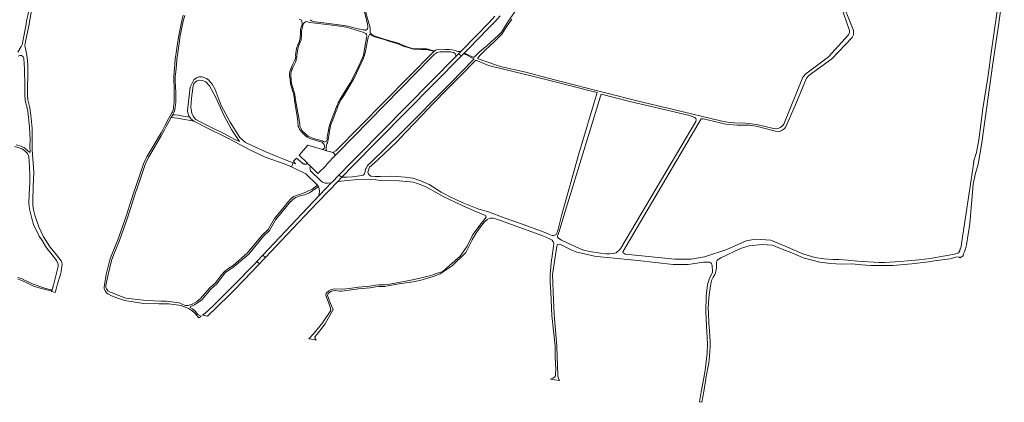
# Model space of a CAD drawing. Extents: x 146402 to 164798, y 455483 to 464134.
# Tile 14 of 256: x 153339 to 154460, y 455855 to 456290. Entities that reach past the tile are written whole.
import ezdxf

# ---------------------------------------------------------------- set-up
doc = ezdxf.new("R2010")
doc.units = 0
doc.header["$LTSCALE"] = 0.2
doc.layers.add('B-XX-VH-VERHARDING_ASFALT-GV', color=252, linetype='CONTINUOUS', lineweight=18)
doc.layers.add('B-XX-VH-VERHARDING_FUNDERING_ZAND-GV', color=252, linetype='CONTINUOUS', lineweight=18)

msp = doc.modelspace()

# ---------------------------------------------------------------- linework, layer by layer
at = {"layer": 'B-XX-VH-VERHARDING_ASFALT-GV'}
msp.add_lwpolyline([(153880.019, 456293.684), (153873.38, 456286.677), (153842.638, 456255.106), (153841.665, 456254.142), (153838.622, 456251.126), (153842.045, 456248.809), (153844.445, 456251.239), (153845.178, 456251.982), (153846.528, 456253.349), (153850.238, 456257.028), (153872.087, 456279.25), (153879.819, 456287.215), (153886.126, 456294.131)], dxfattribs=at)
for points in [[(153831.271, 456255.423), (153827.862, 456255.945), (153823.445, 456255.91), (153814.025, 456255.493), (153812.421, 456254.944), (153811.433, 456254.246), (153810.377, 456253.5), (153809.588, 456252.943), (153698.899, 456140.504), (153696.399, 456139.13), (153696.272, 456139.144), (153695.864, 456138.744), (153698.715, 456135.825), (153700.083, 456137.228), (153701.066, 456138.232), (153807.698, 456247.131), (153810.855, 456250.17), (153814.192, 456252.287), (153817.835, 456253.358), (153829.555, 456253.329), (153832.553, 456252.52), (153833.365, 456252.301), (153834.084, 456251.788), (153834.765, 456251.302), (153835.48, 456249.42), (153835.355, 456247.888), (153838.622, 456251.126), (153841.665, 456254.142), (153840.106, 456253.684), (153837.811, 456253.719), (153834.854, 456254.797)], [(153842.045, 456248.809), (153838.622, 456251.126), (153835.355, 456247.888), (153724.436, 456135.468), (153716.427, 456127.304), (153702.436, 456112.951), (153705.878, 456110.626), (153707.333, 456112.138), (153716.823, 456122.001)], [(153660.958, 456126.475), (153654.204, 456132.471), (153650.909, 456128.844), (153652.974, 456125.856), (153650.313, 456126.908), (153648.345, 456122.438), (153651.693, 456121.005), (153664.734, 456114.655), (153677.913, 456101.801), (153678.127, 456101.466), (153679.043, 456100.032), (153679.236, 456099.73), (153680.058, 456097.62), (153680.463, 456094.819), (153680.5, 456094.566), (153679.56, 456089.361), (153680.287, 456090.346), (153688.023, 456098.313), (153693.68, 456104.139), (153689.443, 456103.737), (153688.414, 456103.837), (153686.687, 456104.004), (153683.893, 456105.073), (153681.587, 456106.764), (153670.187, 456118.055), (153669.627, 456119.793), (153669.534, 456121.243), (153669.755, 456122.232), (153670.366, 456122.724), (153666.76, 456126.371), (153665.775, 456125.823), (153665.495, 456125.736), (153665.21, 456125.663), (153664.922, 456125.606), (153664.631, 456125.565), (153664.339, 456125.54), (153664.045, 456125.53), (153663.751, 456125.537), (153663.459, 456125.559), (153663.168, 456125.597), (153662.879, 456125.65), (153662.594, 456125.719), (153662.313, 456125.804), (153662.038, 456125.903), (153661.768, 456126.018), (153661.505, 456126.146), (153661.249, 456126.289), (153661.002, 456126.445)], [(153705.878, 456110.626), (153702.436, 456112.951), (153694.841, 456105.159), (153693.68, 456104.139), (153688.023, 456098.313), (153680.287, 456090.346), (153679.56, 456089.361), (153615.96, 456022.137), (153618.733, 456019.273), (153643.254, 456045.178), (153677.741, 456081.476), (153691.207, 456095.419), (153700.952, 456105.509), (153701.268, 456105.836)], [(153618.733, 456019.273), (153615.96, 456022.137), (153608.971, 456014.75), (153611.898, 456012.094), (153615.542, 456015.901)], [(153611.898, 456012.094), (153608.971, 456014.75), (153607.34, 456013.026), (153594.686, 456000), (153594.485, 455999.793), (153577.088, 455982.097), (153560.817, 455965.824), (153553.143, 455958.604), (153550.065, 455955.91), (153547.232, 455953.766), (153547.144, 455953.7), (153552.826, 455952.722), (153554.441, 455954.067), (153562.152, 455961.425), (153580.069, 455979.294), (153596.345, 455995.846), (153600.321, 456000)]]:
    msp.add_lwpolyline(points, close=True, dxfattribs=at)
at = {"layer": 'B-XX-VH-VERHARDING_FUNDERING_ZAND-GV'}
for points in [[(153321.04, 456379.048), (153358.579, 456367.593), (153362.249, 456366.288), (153362.731, 456365.548), (153362.738, 456364.433), (153360.868, 456357.522), (153356.265, 456337.008), (153348.289, 456294.607), (153347.066, 456288.454), (153346.534, 456284.516), (153342.878, 456265.315), (153342.189, 456262.501), (153340.926, 456259.267), (153337.136, 456252.797)], [(153911.876, 456311.575), (153895.537, 456288.652), (153887.457, 456275.592), (153884.242, 456272.351), (153870.709, 456259.934), (153867.029, 456256.962), (153862.194, 456252.735), (153857.632, 456248.173), (153857.007, 456247.596), (153856.87, 456247.508), (153856.663, 456247.391), (153856.448, 456247.287), (153856.227, 456247.198), (153856.001, 456247.123), (153855.77, 456247.064), (153855.537, 456247.02), (153855.301, 456246.991), (153855.064, 456246.978), (153852.516, 456248.198), (153847.326, 456250.939), (153846.318, 456251.377), (153845.178, 456251.982), (153844.445, 456251.239), (153845.884, 456250.475), (153846.699, 456250.122), (153846.893, 456250.037), (153852.066, 456247.304), (153855.351, 456245.732), (153855.907, 456245.37), (153855.849, 456244.969), (153853.502, 456242.25), (153844.198, 456232.574), (153828.311, 456216.572), (153810.649, 456198.681), (153792.443, 456179.96), (153773.321, 456161.01), (153756.661, 456144.693), (153738.397, 456127.059), (153736.195, 456124.95), (153734.753, 456123.21), (153733.666, 456121.473), (153732.825, 456119.877), (153732.202, 456116.975), (153731.681, 456115.063), (153731.295, 456114.319), (153730.698, 456113.609), (153729.957, 456113.146), (153728.369, 456112.679), (153718.016, 456111.285), (153711.619, 456110.724), (153709.171, 456110.673), (153707.27, 456110.633), (153705.878, 456110.626), (153701.268, 456105.836), (153700.952, 456105.509), (153705.49, 456106.118), (153708.488, 456106.52), (153723.889, 456108.089), (153732.208, 456108.584), (153744.304, 456107.732), (153747.138, 456107.47), (153751.004, 456107.113), (153771.16, 456106.56), (153783.453, 456105.514), (153786.966, 456104.88), (153791.914, 456103.539), (153800.641, 456100.265), (153807.224, 456096.721), (153821.046, 456088.595), (153841.988, 456078.743), (153856.423, 456072.631), (153869.217, 456067.045), (153869.938, 456065.243), (153864.171, 456057.855), (153854.981, 456045.421), (153848.314, 456032.086), (153840.385, 456020.734), (153828.311, 456010.282), (153820.563, 456003.615), (153810.225, 456000), (153809.393, 455999.709), (153803.986, 455998.012), (153788.125, 455994.303), (153778.771, 455992.448), (153770.601, 455991.11), (153764.174, 455989.977), (153757.936, 455988.784), (153754.696, 455988.312), (153747.711, 455988.198), (153744.261, 455987.758), (153737.826, 455986.74), (153724.633, 455985.638), (153713.978, 455983.976), (153706.623, 455983.336), (153697.262, 455983.759), (153693.673, 455982.861), (153690.842, 455981.334), (153688.123, 455978.74), (153687.587, 455976.109), (153692.446, 455963.185), (153693.078, 455959.314), (153683.707, 455944.957), (153674.198, 455933.48), (153673.716, 455932.956), (153668.267, 455927.031), (153673.7, 455926.043), (153676.596, 455925.519), (153675.46, 455927.201), (153675.217, 455929.323), (153677.52, 455932.233), (153686.682, 455943.809), (153695.721, 455960.163), (153692.445, 455967.947), (153689.561, 455976.148), (153690.306, 455978.304), (153692.291, 455979.827), (153694.197, 455981.125), (153697.361, 455981.773), (153703.45, 455981.266), (153705.214, 455981.269), (153714.209, 455982.191), (153724.847, 455983.85), (153738.042, 455984.952), (153744.516, 455985.976), (153747.84, 455986.4), (153754.841, 455986.514), (153758.235, 455987.009), (153764.499, 455988.207), (153770.903, 455989.335), (153779.092, 455990.676), (153782.49, 455991.056), (153794.571, 455993.397), (153809.782, 455997.759), (153815.83, 456000), (153817.614, 456000.661), (153831.337, 456009.754), (153834.918, 456013.283), (153843.227, 456021.469), (153846.791, 456025.191), (153849.812, 456031.032), (153854.242, 456039.289), (153858.23, 456046.7), (153863.466, 456054.152), (153868.162, 456060.022), (153871.093, 456062.758), (153874.757, 456064.174), (153878.03, 456064.028), (153880.472, 456063.49), (153886.432, 456061.39), (153934.5, 456044.146), (153941.486, 456041.117), (153945.247, 456038.968), (153946.468, 456037.112), (153947.201, 456035.255), (153946.832, 456032.202), (153944.669, 456018.256), (153944.477, 456017.019), (153942.906, 456000), (153942.918, 455991.002), (153943.457, 455980.036), (153944.758, 455953.495), (153948.611, 455918.717), (153948.73, 455906.722), (153949.332, 455892.17), (153949.128, 455887.587), (153948.817, 455884.753), (153948.503, 455884.158), (153947.804, 455883.387), (153945.951, 455882.125), (153943.959, 455881.283), (153943.251, 455881.122), (153947.983, 455880.376), (153953.466, 455879.498), (153952.758, 455880.863), (153952.126, 455882.541), (153951.597, 455885.794), (153950.729, 455906.782), (153950.609, 455918.641), (153947.605, 455954.554), (153946.253, 455980.173), (153945.718, 455991.073), (153945.706, 456000), (153950.48, 456032.1), (153951.407, 456034.137), (153953.901, 456034.568), (153967.559, 456027.883), (153973.055, 456025.627), (153978.715, 456024.344), (153993.335, 456020.721), (154000, 456020.054), (154042.552, 456015.792), (154082.737, 456011.395), (154100.047, 456011.612), (154117.377, 456013.907), (154122.472, 456014.142), (154124.048, 456014.043), (154124.837, 456013.731), (154125.731, 456013.209), (154126.628, 456012.004), (154127.106, 456010.536), (154127.374, 456008.962), (154127.651, 456004.919), (154127.502, 456002.609), (154126.438, 456000), (154124.902, 455997.462), (154123.794, 455994.931), (154121.949, 455988.156), (154120.578, 455975.238), (154120.156, 455957.522), (154120.789, 455941.81), (154122.054, 455921.141), (154121.712, 455910.755), (154119.339, 455891.154), (154117.948, 455882.675), (154114.868, 455866.646), (154112.811, 455855.293), (154115.568, 455854.768), (154117.905, 455867.098), (154120.043, 455881.067), (154120.199, 455882.088), (154123.425, 455899.682), (154124.322, 455907.117), (154124.885, 455917.734), (154124.857, 455923.432), (154124.341, 455935.823), (154123.491, 455944.545), (154122.899, 455956.972), (154122.714, 455960.877), (154123.425, 455974.006), (154124.111, 455979.489), (154125.64, 455989.454), (154126.905, 455993.988), (154128.276, 455997.047), (154130.093, 456000), (154131.075, 456001.886), (154131.488, 456003.935), (154132.001, 456007.088), (154132.15, 456009.661), (154132.03, 456013.756), (154132.391, 456015.543), (154132.914, 456016.28), (154137.134, 456018.919), (154159.639, 456029.679), (154169.163, 456032.67), (154184.281, 456034.04), (154195.592, 456033.292), (154210.001, 456027.818), (154219.623, 456023.861), (154230.648, 456018.982), (154249.881, 456014.004), (154261.773, 456012.428), (154274.213, 456011.959), (154286.074, 456012.312), (154297.228, 456011.105), (154307.647, 456010.405), (154317.224, 456010.222), (154333.109, 456010.301), (154350.105, 456011.623), (154354.383, 456012.036), (154370.507, 456014.238), (154383.045, 456015.905), (154398.072, 456017.904), (154404.524, 456019.921), (154406.792, 456020.044), (154408.271, 456019.803), (154409.036, 456019.082), (154409.047, 456018.958), (154413.002, 456021.202), (154412.875, 456021.613), (154413.45, 456023.454), (154414.332, 456025.869), (154415.674, 456029.359), (154416.862, 456033.844), (154418.779, 456045.884), (154420.313, 456057.976), (154424.238, 456102.876), (154426.407, 456113.852), (154429.907, 456125.605), (154433.721, 456147.395), (154439.496, 456188.13), (154441.009, 456199.213), (154446.189, 456237.39), (154452.707, 456280.455), (154459.725, 456330.246)], [(154455.056, 456323.31), (154447.422, 456270.506), (154443.681, 456244.283), (154443.109, 456240.272), (154440.792, 456224.028), (154435.316, 456188.918), (154434.894, 456186.213), (154434.78, 456185.329), (154430.652, 456153.23), (154428.05, 456138.866), (154424.83, 456128.122), (154424.881, 456127.753), (154410.065, 456030.122), (154409.65, 456029.668), (154408.972, 456026.784), (154407.573, 456024.69), (154403.071, 456023.154), (154375.201, 456018.214), (154362.49, 456016.741), (154341.059, 456014.852), (154323.901, 456013.784), (154317.147, 456013.784), (154292.509, 456015.05), (154281.1, 456016.315), (154271.329, 456017.08), (154264.619, 456016.962), (154254.259, 456017.727), (154244.075, 456019.375), (154230.615, 456023.645), (154210.495, 456032.283), (154194.035, 456039.019), (154176.683, 456040.369), (154166.112, 456038.151), (154143.93, 456028.616), (154118.505, 456020.044), (154103.172, 456017.458), (154084.764, 456017.36), (154028.117, 456023.243), (154026.032, 456024.633), (154025.687, 456025.876), (154114.608, 456176.904), (154115.64, 456177.057), (154117.181, 456177.066), (154142.974, 456170.874), (154155.594, 456169.892), (154169.862, 456169.746), (154177.302, 456168.661), (154199.335, 456162.927), (154203.691, 456162.801), (154206.838, 456164.02), (154209.307, 456165.61), (154210.701, 456167.167), (154221.527, 456192.303), (154234.477, 456223.346), (154237.286, 456226.313), (154263.405, 456245.212), (154286.713, 456269.394), (154288.202, 456272.567), (154288.031, 456277.332), (154272.726, 456316.633)], [(153333.308, 456145.529), (153339.624, 456143.807), (153341.959, 456142.926), (153345.098, 456140.591), (153347.97, 456137.528), (153349.692, 456134.159), (153350.381, 456121.947), (153350.65, 456113.257), (153350.573, 456105.065), (153349.807, 456091.053), (153349.692, 456081.177), (153349.922, 456077.272), (153350.841, 456072.869), (153352.793, 456063.835), (153355.014, 456057.02), (153361.407, 456043.813), (153364.661, 456038.683), (153369.791, 456030.529), (153374.461, 456024.327), (153380.969, 456015.79), (153382.96, 456011.771), (153382.96, 456009.167), (153380.723, 456000), (153377.447, 455987.766), (153376.202, 455983.115), (153376.09, 455982.73), (153375.562, 455980.917), (153379.529, 455979.674), (153379.929, 455981.086), (153380.305, 455982.409), (153380.56, 455983.429), (153382.239, 455989.263), (153385.412, 456000), (153386.178, 456003.259), (153386.903, 456007.147), (153387.346, 456011.54), (153386.943, 456013.716), (153386.258, 456015.771), (153383.8, 456019.116), (153380.899, 456022.38), (153373.847, 456030.963), (153366.15, 456042.972), (153360.911, 456054.094), (153356.196, 456067.674), (153354.907, 456073.517), (153354.262, 456078.877), (153354.141, 456083.672), (153354.504, 456100.194), (153355.149, 456116.514), (153353.497, 456141.66), (153353.497, 456154.354), (153353.295, 456165.878), (153351.844, 456181.312), (153350.514, 456189.533), (153348.379, 456198.479), (153347.895, 456203.637), (153348.137, 456213.026), (153348.58, 456225.317), (153348.379, 456238.615), (153347.532, 456246.796), (153346.364, 456253.324), (153345.074, 456260.497), (153345.679, 456265.05), (153349.668, 456282.942), (153352.61, 456300.149)], [(153657.092, 456290.45), (153659.415, 456289.659), (153660.429, 456287.845), (153660.584, 456285.98), (153660.46, 456284.395), (153659.947, 456282.406), (153659.046, 456280.215), (153658.859, 456278.941), (153658.549, 456276.673), (153658.58, 456273.099), (153658.486, 456270.892), (153658.253, 456269.152), (153657.904, 456267.156), (153657.181, 456264.701), (153656.373, 456262.712), (153655.223, 456260.024), (153654.726, 456258.532), (153654.26, 456256.574), (153653.856, 456254.616), (153653.421, 456251.602), (153653.141, 456249.489), (153653.258, 456247.749), (153653.211, 456246.801), (153652.924, 456245.565), (153652.551, 456244.4), (153651.976, 456242.8), (153649.739, 456238.433), (153649.319, 456237.563), (153648.387, 456235.186), (153647.874, 456233.881), (153647.128, 456232.397), (153646.856, 456231.519), (153646.709, 456230.501), (153646.336, 456228.668), (153646.398, 456225.653), (153646.833, 456221.8), (153647.237, 456216.983), (153649.878, 456208.282), (153650.966, 456204.459), (153651.37, 456201.663), (153651.712, 456198.4), (153655.068, 456179.723), (153655.721, 456174.688), (153655.814, 456172.016), (153655.938, 456169.996), (153656.218, 456168.504), (153656.746, 456167.013), (153657.772, 456165.459), (153660.071, 456161.978), (153662.526, 456159.648), (153664.919, 456157.472), (153666.877, 456156.074), (153669.27, 456154.862), (153671.243, 456154.023), (153674.164, 456152.997), (153677.521, 456152.174), (153681.716, 456151.024), (153682.928, 456150.558), (153683.658, 456150.092), (153684.684, 456149.082), (153685.523, 456147.963), (153686.175, 456146.246), (153686.37, 456144.568), (153686.152, 456143.853), (153685.36, 456143.185), (153683.843, 456142.178), (153688.493, 456140.85), (153688.079, 456141.678), (153687.83, 456142.766), (153687.861, 456144.723), (153688.203, 456147.147), (153688.576, 456148.515), (153689.539, 456149.727), (153689.931, 456151.689), (153690.26, 456153.25), (153690.575, 456155.631), (153691.256, 456160.065), (153691.775, 456163.636), (153692.322, 456166.268), (153693.018, 456169.561), (153693.572, 456171.328), (153696.105, 456177.879), (153699.324, 456186.21), (153699.891, 456187.592), (153700.979, 456190.187), (153702.775, 456194.563), (153703.879, 456196.663), (153704.765, 456198.541), (153706.049, 456200.679), (153712.236, 456210.567), (153716.564, 456217.529), (153719.565, 456222.642), (153725.654, 456235.351), (153730.472, 456245.942), (153731.514, 456249.003), (153732.65, 456253.968), (153735.501, 456268.065), (153736.216, 456270.675), (153736.713, 456272.26), (153737.241, 456272.85), (153737.863, 456273.006), (153738.609, 456272.633), (153740.194, 456271.701), (153741.31, 456271.171), (153743.372, 456270.426), (153746.933, 456269.279), (153753.842, 456267.189), (153760.414, 456265.127), (153767.311, 456263.259), (153770.798, 456262.043), (153775.679, 456259.85), (153782.28, 456257.591), (153785.702, 456256.563), (153787.742, 456256.217), (153790.318, 456256.102), (153795.979, 456256.036), (153800.352, 456256.025), (153802.044, 456255.852), (153803.72, 456255.526), (153808.703, 456254.274), (153809.731, 456253.819), (153810.377, 456253.5), (153811.433, 456254.246), (153810.442, 456254.439), (153808.849, 456254.856), (153807.501, 456255.194), (153803.85, 456256.111), (153802.132, 456256.447), (153800.384, 456256.625), (153795.983, 456256.636), (153790.335, 456256.702), (153787.806, 456256.815), (153785.839, 456257.149), (153782.463, 456258.162), (153775.899, 456260.409), (153771.02, 456262.602), (153767.488, 456263.833), (153760.582, 456265.703), (153754.019, 456267.763), (153747.112, 456269.852), (153743.58, 456270.99), (153741.36, 456271.915), (153739.356, 456273.31), (153738.29, 456274.366), (153738.07, 456274.708), (153737.907, 456276.268), (153737.891, 456279.607), (153737.884, 456281.042), (153737.785, 456282.165), (153735.85, 456288.616), (153732.36, 456300.645)], [(154273.968, 456304.767), (154283.695, 456277.328), (154283.438, 456275.234), (154282.587, 456272.709), (154259.544, 456247.695), (154237.011, 456230.559), (154234.196, 456228.636), (154230.579, 456224.477), (154208.822, 456170.794), (154207.193, 456168.97), (154204.8, 456167.155), (154202.253, 456165.939), (154200.302, 456165.703), (154197.221, 456166.137), (154178.124, 456170.611), (154165.049, 456172.266), (154152.809, 456172.348), (154146.724, 456172.84), (154136.577, 456174.661), (154083.417, 456187.581), (154048.004, 456195.87), (153999.727, 456208.292), (153940.608, 456223.435), (153915.3, 456230.173), (153887.317, 456236.329), (153866.156, 456243.177), (153861.219, 456245.323), (153861.113, 456245.376), (153861.015, 456245.443), (153860.926, 456245.522), (153860.849, 456245.613), (153860.785, 456245.713), (153860.735, 456245.821), (153860.7, 456245.935), (153860.681, 456246.052), (153860.677, 456246.171), (153860.689, 456246.289), (153860.717, 456246.405), (153860.761, 456246.515), (153860.818, 456246.619), (153860.836, 456246.645), (153863.098, 456249.584), (153869.202, 456255.593), (153879.12, 456264.671), (153887.987, 456273.164), (153892.35, 456280.347), (153899.289, 456290.455)], [(153525.189, 456294.905), (153523.573, 456288.642), (153520.185, 456272.156), (153518.337, 456260.208), (153517.179, 456252.261), (153516.223, 456245.2), (153515.654, 456238.695), (153515.138, 456230.624), (153514.422, 456224.871), (153514.407, 456221.216), (153514.816, 456212.28), (153515.086, 456207.974), (153515.063, 456200.098), (153514.948, 456196.196), (153514.29, 456190.232), (153513.673, 456186.6), (153513.076, 456184.836), (153512.429, 456183.68), (153509.029, 456177.818), (153504.661, 456169.888), (153502.084, 456164.692), (153500, 456161.117), (153483.831, 456133.924), (153480.021, 456125.751), (153474.72, 456109.8), (153468.825, 456092.356), (153459.859, 456065.135), (153451.016, 456039.313), (153443.281, 456020.931), (153441.718, 456016.765), (153437.71, 456000), (153435.938, 455991.14), (153435.105, 455985.689), (153435.264, 455984.326), (153436.301, 455981.569), (153437.973, 455979.384), (153439.597, 455978.129), (153440.264, 455977.614), (153443.769, 455975.82), (153451.526, 455972.844), (153458.834, 455970.521), (153480.093, 455967.211), (153497.35, 455966.64), (153500, 455966.613), (153508.895, 455966.521), (153522.839, 455964.696), (153531.118, 455961.516), (153535.147, 455959.035), (153537.967, 455956.648), (153539.435, 455955.026), (153541.116, 455953.17), (153542.712, 455951.197), (153542.982, 455950.879), (153545.261, 455952.335), (153545.598, 455952.578), (153545.306, 455952.812), (153542.048, 455954.541), (153542.013, 455954.583), (153538.715, 455958.534), (153535.745, 455960.98), (153533.119, 455962.374), (153533.684, 455963.546), (153538.143, 455965.645), (153546.276, 455971.431), (153556.603, 455983.403), (153563.647, 455989.578), (153570.2, 455998.551), (153571.512, 456000), (153573.468, 456002.159), (153578.23, 456005.787), (153583.112, 456009.024), (153599.848, 456023.333), (153616.517, 456043.697), (153623.31, 456050.181), (153630.711, 456062.779), (153641.375, 456075.439), (153645.854, 456081.251), (153649.858, 456085.427), (153653.119, 456087.543), (153658.267, 456089.374), (153663.473, 456090.747), (153668.85, 456093.092), (153679.043, 456100.032), (153678.127, 456101.466), (153672.111, 456097.154), (153665.589, 456093.893), (153661.07, 456092.005), (153655.922, 456090.747), (153650.945, 456088.859), (153647.799, 456086.17), (153644.309, 456082.452), (153640.185, 456076.821), (153629.237, 456063.824), (153621.885, 456051.309), (153615.194, 456044.923), (153598.557, 456024.597), (153582.025, 456010.463), (153577.183, 456007.252), (153572.248, 456003.492), (153569.084, 456000), (153568.797, 455999.683), (153562.311, 455990.801), (153555.324, 455984.676), (153544.835, 455972.902), (153540.761, 455969.535), (153535.485, 455966.409), (153530.791, 455964.878), (153527.603, 455964.875), (153520.605, 455967.742), (153506.186, 455969.612), (153500, 455969.828), (153483.466, 455970.404), (153459.681, 455973.139), (153441.586, 455980.162), (153439.624, 455981.341), (153438.575, 455982.44), (153437.788, 455983.645), (153437.314, 455985.322), (153437.259, 455987.628), (153437.989, 455991.35), (153439.762, 456000), (153443.59, 456016.063), (153445.14, 456020.192), (153452.886, 456038.6), (153461.755, 456064.498), (153470.722, 456091.723), (153476.616, 456109.165), (153481.883, 456125.011), (153485.604, 456132.993), (153500, 456157.543), (153503.67, 456163.838), (153506.256, 456169.054), (153510.596, 456176.932), (153511.303, 456178.15), (153513.321, 456181.63), (153513.993, 456182.789), (153514.728, 456184.102), (153515.424, 456186.158), (153516.073, 456189.982), (153516.745, 456196.071), (153516.863, 456200.068), (153516.886, 456208.028), (153516.613, 456212.377), (153516.207, 456221.254), (153516.222, 456224.756), (153516.931, 456230.455), (153517.449, 456238.559), (153518.012, 456245), (153518.961, 456252.01), (153520.117, 456259.941), (153521.957, 456271.837), (153525.327, 456288.235), (153526.918, 456294.4)], [(153731.324, 456299.909), (153735.055, 456284.972), (153735.391, 456281.155), (153734.817, 456279.296), (153734.681, 456279.109), (153734.534, 456278.931), (153734.374, 456278.764), (153734.203, 456278.609), (153734.022, 456278.466), (153733.832, 456278.336), (153733.633, 456278.22), (153733.426, 456278.117), (153733.212, 456278.029), (153732.994, 456277.956), (153732.77, 456277.898), (153732.543, 456277.856), (153732.314, 456277.83), (153732.083, 456277.82), (153731.852, 456277.825), (153731.623, 456277.847), (153731.395, 456277.884), (153731.17, 456277.938), (153730.95, 456278.006), (153730.735, 456278.09), (153730.579, 456278.162), (153723.891, 456279.402), (153712.74, 456282.266), (153705.415, 456283.663), (153684.985, 456286.005), (153675.327, 456287.337), (153672.087, 456288.223), (153669.906, 456289.751)], [(153337.598, 456248.338), (153339.215, 456249.021), (153341.154, 456249.057), (153342.483, 456248.338), (153343.202, 456247.368), (153343.776, 456245.573), (153344.746, 456233.575), (153344.854, 456214.502), (153344.998, 456204.229), (153345.393, 456197.836), (153346.398, 456193.777), (153348.518, 456185.695), (153350.422, 456167.448), (153350.888, 456153.296), (153350.817, 456146.489), (153351.032, 456138.784), (153348.839, 456140.436), (153344.685, 456143.938), (153340.887, 456146.074), (153335.249, 456147.617)], [(153336.519, 455995.018), (153340.383, 455993.67), (153345.792, 455991.295), (153354.883, 455986.755), (153362.539, 455984.354), (153371.579, 455982.078), (153371.64, 455982.063), (153374.396, 455981.557), (153375.039, 455981.439), (153375.562, 455980.917), (153376.09, 455982.73), (153375.406, 455982.781), (153372.946, 455983.146), (153370.505, 455983.667), (153368.084, 455984.284), (153366.637, 455984.761), (153354.464, 455989.144), (153346.542, 455992.931), (153344.554, 455993.804), (153341.043, 455995.347), (153337.115, 455996.717)]]:
    msp.add_lwpolyline(points, dxfattribs=at)
for points in [[(153647.828, 456225.749), (153647.771, 456228.538), (153648.12, 456230.256), (153648.257, 456231.203), (153648.461, 456231.86), (153649.183, 456233.296), (153649.72, 456234.663), (153650.632, 456236.99), (153651.021, 456237.796), (153653.292, 456242.229), (153653.907, 456243.94), (153654.305, 456245.184), (153654.635, 456246.602), (153654.692, 456247.761), (153654.58, 456249.442), (153654.839, 456251.406), (153655.267, 456254.369), (153655.658, 456256.264), (153656.105, 456258.139), (153656.563, 456259.515), (153657.695, 456262.161), (153658.535, 456264.228), (153659.3, 456266.829), (153659.669, 456268.934), (153659.914, 456270.767), (153660.012, 456273.075), (153659.981, 456276.581), (153660.277, 456278.74), (153660.437, 456279.834), (153660.833, 456281.124), (153661.221, 456283.036), (153661.703, 456284.247), (153662.324, 456285.382), (153663.257, 456286.485), (153663.987, 456287.075), (153665.077, 456287.731), (153669.502, 456286.726), (153682.345, 456284.949), (153701.025, 456282.74), (153711.181, 456281.092), (153720.882, 456278.274), (153730.625, 456275.012), (153732.945, 456273.953), (153733.784, 456272.959), (153734.064, 456271.374), (153733.784, 456268.95), (153731.36, 456254.22), (153730.257, 456249.357), (153729.262, 456246.42), (153724.477, 456235.901), (153718.417, 456223.253), (153715.449, 456218.203), (153711.13, 456211.257), (153704.938, 456201.36), (153703.617, 456199.153), (153702.716, 456197.242), (153701.597, 456195.113), (153699.779, 456190.685), (153698.691, 456188.09), (153698.116, 456186.692), (153694.892, 456178.348), (153692.344, 456171.76), (153691.753, 456169.895), (153691.039, 456166.539), (153690.479, 456163.866), (153689.951, 456160.262), (153689.267, 456155.818), (153688.957, 456153.456), (153688.739, 456152.275), (153688.211, 456151.684), (153686.812, 456151.078), (153685.538, 456150.892), (153684.556, 456151.218), (153683.577, 456151.843), (153682.163, 456152.386), (153677.881, 456153.56), (153674.573, 456154.371), (153671.761, 456155.359), (153669.874, 456156.161), (153667.621, 456157.302), (153665.82, 456158.589), (153663.501, 456160.697), (153661.176, 456162.904), (153659.139, 456166.313), (153658.518, 456167.836), (153658.114, 456169.639), (153657.834, 456170.913), (153657.554, 456172.715), (153657.181, 456175.73), (153656.484, 456179.942), (153653.13, 456198.601), (153652.791, 456201.84), (153652.37, 456204.759), (153651.252, 456208.686), (153648.651, 456217.254), (153648.258, 456221.94)], [(153949.668, 456045.595), (153947.213, 456044.392), (153945.337, 456044.44), (153941.391, 456046.028), (153936.167, 456048.012), (153909.19, 456057.931), (153890.613, 456064.446), (153872.563, 456071.226), (153861.586, 456074.511), (153842.793, 456082.046), (153830.761, 456087.552), (153818.846, 456093.853), (153805.172, 456102.444), (153795.869, 456106.714), (153786.516, 456109.561), (153777.823, 456110.73), (153768.368, 456111.543), (153762.268, 456111.747), (153749.916, 456111.34), (153743.562, 456111.492), (153738.783, 456111.899), (153736.14, 456114.136), (153735.276, 456116.525), (153735.936, 456118.863), (153737.36, 456122.066), (153739.393, 456123.896), (153746.888, 456130.338), (153768.26, 456150.815), (153778.194, 456161.653), (153789.416, 456172.832), (153810.004, 456194.845), (153825.154, 456210.34), (153842.419, 456227.519), (153856.986, 456242.517), (153857.979, 456243.51), (153858.864, 456243.532), (153862.166, 456242.064), (153872.834, 456237.846), (153889.622, 456233.641), (153925.774, 456224.848), (153951.681, 456218.216), (153985.227, 456209.511), (153996.414, 456206.891), (153975.508, 456137.214), (153956.308, 456068.211), (153951.207, 456048.53)], [(153546.932, 456224.737), (153542.977, 456224.739), (153540.441, 456223.715), (153537.523, 456221.518), (153533.146, 456212.9), (153530.217, 456186.02), (153530.593, 456183.716), (153531.619, 456180.499), (153532.637, 456179.055), (153533.981, 456177.148), (153537.425, 456174.218), (153550.614, 456167.638), (153576.886, 456154.607), (153601.744, 456141.32), (153618.545, 456133.537), (153641.356, 456125.43), (153648.345, 456122.438), (153650.313, 456126.908), (153638.635, 456131.524), (153631.215, 456134.498), (153619.347, 456139.595), (153607.522, 456144.858), (153603.217, 456146.786), (153596.293, 456150.234), (153589.655, 456155.948), (153578.635, 456173.437), (153568.619, 456192.377), (153561.708, 456210.271), (153558.244, 456216.36), (153554.534, 456221.089), (153551.794, 456222.893)], [(153541.047, 456220.393), (153543.719, 456221.068), (153547.278, 456220.639), (153550.859, 456218.975), (153555.11, 456214.705), (153562.242, 456201.475), (153571.509, 456181.254), (153580.252, 456164.839), (153589.473, 456151.233), (153584.058, 456153.723), (153572.393, 456159.997), (153557.313, 456167.168), (153548.412, 456171.578), (153544.466, 456173.566), (153539.516, 456176.311), (153536.962, 456179.196), (153534.908, 456183.303), (153533.955, 456189.867), (153534.623, 456200.585), (153536.418, 456214.654), (153537.375, 456216.835), (153539.241, 456219.099)], [(154015.106, 456024.082), (154010.853, 456023.458), (154006.448, 456023.667), (154000, 456024.495), (153989.937, 456025.787), (153982.284, 456027.352), (153977.188, 456029.125), (153955.932, 456039.076), (153953.856, 456040.061), (153952.221, 456041.486), (153951.403, 456042.409), (153951.218, 456044.19), (153953.052, 456048.833), (153958.381, 456066.64), (154000, 456202.724), (154000.861, 456205.271), (154033.524, 456196.869), (154072.515, 456187.731), (154101.545, 456180.801), (154107.476, 456178.537), (154108.585, 456177.477), (154108.855, 456176.094), (154108.542, 456173.867), (154023.246, 456029.921), (154021.485, 456027.66), (154017.942, 456024.81)], [(153519.927, 456181.049), (153515.39, 456181.652), (153513.321, 456181.63), (153511.303, 456178.15), (153512.836, 456178.386), (153515.313, 456178.293), (153518.75, 456177.766), (153531.446, 456175.444), (153537.425, 456174.218), (153533.981, 456177.148), (153532.637, 456179.055), (153525.253, 456179.996)], [(153683.843, 456142.178), (153667.22, 456146.926), (153657.1, 456135.848), (153666.554, 456126.579), (153666.76, 456126.371), (153670.366, 456122.724), (153678.425, 456114.874), (153687.857, 456124.088), (153688.323, 456125.166), (153698.715, 456135.825), (153695.864, 456138.744), (153688.493, 456140.85)]]:
    msp.add_lwpolyline(points, close=True, dxfattribs=at)

doc.saveas('drawing.dxf')
